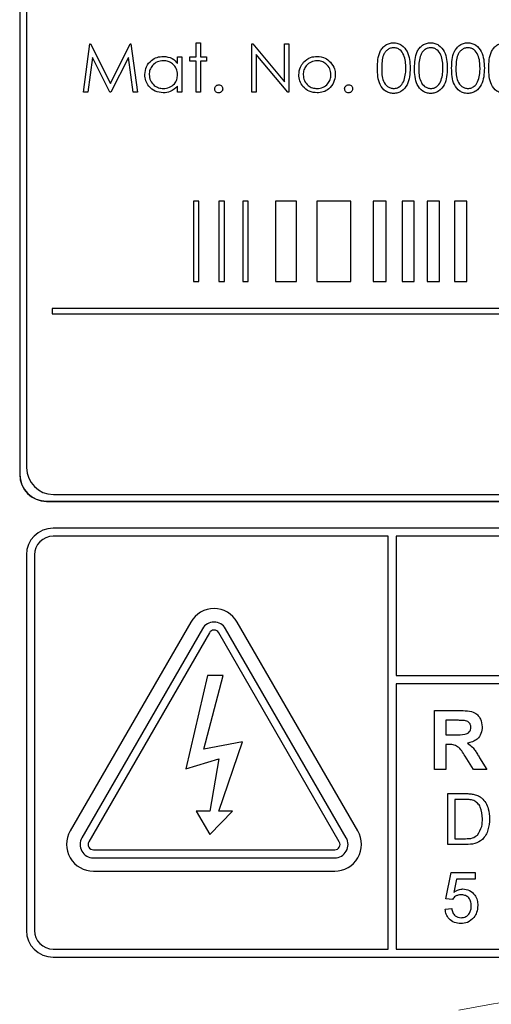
# Paper-space layout 'Blatt3' of a CAD drawing. Header units: millimetres. Extents: x 5 to 418, y 2 to 292.
# Tile 25 of 55: x 110.42 to 114.82, y 177.58 to 186.76. Entities that reach past the tile are written whole.
import ezdxf

# ---------------------------------------------------------------- set-up
doc = ezdxf.new("R2010")
doc.units = ezdxf.units.MM

psp = doc.layouts.new('Blatt3')

# ---------------------------------------------------------------- linework, layer by layer
at = {"color": 7, "linetype": 'Continuous', "lineweight": 25}
for p, q in [((110.4168, 192.6401), (110.4168, 182.5151)), ((110.4185, 192.6401), (110.4185, 182.5151)), ((110.481, 192.5793), (110.481, 182.5793)), ((111.0122, 186.0797), (111.0716, 186.5297)), ((111.0716, 186.5297), (111.0774, 186.5297)), ((111.0774, 186.5297), (111.2632, 186.1604)), ((111.2632, 186.1604), (111.4485, 186.5297)), ((111.4485, 186.5297), (111.4544, 186.5297)), ((111.4544, 186.5297), (111.5142, 186.0797)), ((112.0622, 186.5412), (112.1026, 186.5412)), ((112.0622, 186.4085), (112.0622, 186.5412)), ((112.1026, 186.5412), (112.1026, 186.4085)), ((112.5815, 186.5297), (112.5899, 186.5297)), ((112.5815, 186.0797), (112.5815, 186.5297)), ((112.5899, 186.5297), (112.8872, 186.1755)), ((112.8872, 186.1755), (112.8872, 186.5297)), ((112.8872, 186.5297), (112.9276, 186.5297)), ((112.9276, 186.5297), (112.9276, 186.0797)), ((111.0959, 186.4042), (111.0529, 186.0797)), ((111.259, 186.0797), (111.0959, 186.4042)), ((111.4305, 186.4035), (111.2681, 186.0797)), ((111.4736, 186.0797), (111.4305, 186.4035)), ((111.8892, 186.3477), (111.8892, 186.4085)), ((111.8892, 186.4085), (111.9295, 186.4085)), ((111.9295, 186.4085), (111.9295, 186.0797)), ((112.0045, 186.3681), (112.0045, 186.4085)), ((112.0045, 186.4085), (112.0622, 186.4085)), ((112.0622, 186.3681), (112.0045, 186.3681)), ((112.0622, 186.0797), (112.0622, 186.3681)), ((112.1026, 186.4085), (112.1603, 186.4085)), ((112.1603, 186.3681), (112.1026, 186.3681)), ((112.1026, 186.3681), (112.1026, 186.0797)), ((112.1603, 186.4085), (112.1603, 186.3681)), ((112.6218, 186.433), (112.6218, 186.0797)), ((112.9184, 186.0797), (112.6218, 186.433)), ((111.8892, 186.0797), (111.8892, 186.1365)), ((111.0529, 186.0797), (111.0122, 186.0797)), ((111.2681, 186.0797), (111.259, 186.0797)), ((111.5142, 186.0797), (111.4736, 186.0797)), ((111.9295, 186.0797), (111.8892, 186.0797)), ((112.1026, 186.0797), (112.0622, 186.0797)), ((112.6218, 186.0797), (112.5815, 186.0797)), ((112.9276, 186.0797), (112.9184, 186.0797)), ((112.0874, 185.0635), (112.0374, 185.0635)), ((112.0374, 185.0635), (112.0374, 184.3135)), ((112.0874, 184.3135), (112.0874, 185.0635)), ((112.2754, 185.0635), (112.2754, 184.3135)), ((112.3254, 185.0635), (112.2754, 185.0635)), ((112.3254, 184.3135), (112.3254, 185.0635)), ((112.5467, 185.0635), (112.4967, 185.0635)), ((112.4967, 185.0635), (112.4967, 184.3135)), ((112.5467, 184.3135), (112.5467, 185.0635)), ((112.9989, 185.0635), (112.8016, 185.0635)), ((112.8016, 185.0635), (112.8016, 184.3135)), ((112.9989, 184.3135), (112.9989, 185.0635)), ((113.5042, 185.0635), (113.1873, 185.0635)), ((113.1873, 185.0635), (113.1873, 184.3135)), ((113.5042, 184.3135), (113.5042, 185.0635)), ((113.8331, 185.0635), (113.7135, 185.0635)), ((113.7135, 185.0635), (113.7135, 184.3135)), ((113.8331, 184.3135), (113.8331, 185.0635)), ((114.0969, 185.0635), (113.9824, 185.0635)), ((113.9824, 185.0635), (113.9824, 184.3135)), ((114.0969, 184.3135), (114.0969, 185.0635)), ((114.3324, 185.0635), (114.218, 185.0635)), ((114.218, 185.0635), (114.218, 184.3135)), ((114.3324, 184.3135), (114.3324, 185.0635)), ((114.5866, 185.0635), (114.4721, 185.0635)), ((114.4721, 185.0635), (114.4721, 184.3135)), ((114.5866, 184.3135), (114.5866, 185.0635)), ((112.0374, 184.3135), (112.0874, 184.3135)), ((112.2754, 184.3135), (112.3254, 184.3135)), ((112.4967, 184.3135), (112.5467, 184.3135)), ((112.8016, 184.3135), (112.9989, 184.3135)), ((113.1873, 184.3135), (113.5042, 184.3135)), ((113.7135, 184.3135), (113.8331, 184.3135)), ((113.9824, 184.3135), (114.0969, 184.3135)), ((114.218, 184.3135), (114.3324, 184.3135)), ((114.4721, 184.3135), (114.5866, 184.3135)), ((123.0044, 184.0635), (110.721, 184.0635)), ((110.721, 184.0635), (110.721, 184.0135)), ((110.721, 184.0135), (123.0044, 184.0135)), ((110.731, 182.3293), (123.231, 182.3293)), ((110.6668, 182.2668), (123.2918, 182.2668)), ((110.6668, 182.2651), (123.2918, 182.2651)), ((123.2293, 182.0151), (110.7293, 182.0151)), ((113.8543, 181.9401), (110.7293, 181.9401)), ((113.8543, 178.0901), (113.8543, 181.9401)), ((113.9293, 181.9401), (113.9293, 180.6402)), ((123.2293, 181.9401), (113.9293, 181.9401)), ((110.4793, 181.7651), (110.4793, 178.2651)), ((110.5543, 181.7651), (110.5543, 178.2651)), ((112.0128, 181.1401), (110.8878, 179.1915)), ((113.5708, 179.1915), (112.4458, 181.1401)), ((112.121, 181.0776), (110.996, 179.129)), ((113.4625, 179.129), (112.3375, 181.0776)), ((112.186, 181.0401), (111.061, 179.0915)), ((113.3976, 179.0915), (112.2726, 181.0401)), ((112.1668, 180.6401), (111.9664, 179.7703)), ((112.1352, 179.9541), (112.3156, 180.6401)), ((112.3156, 180.6401), (112.1668, 180.6401)), ((113.9293, 180.6402), (123.4043, 180.6402)), ((113.9293, 180.5652), (113.9293, 178.0901)), ((123.4043, 180.5652), (113.9293, 180.5652)), ((114.2857, 180.3151), (114.5165, 180.3151)), ((114.2857, 179.7651), (114.2857, 180.3151)), ((114.4814, 180.2234), (114.3915, 180.2234)), ((114.3915, 180.2234), (114.3915, 180.0894)), ((114.3915, 180.0894), (114.4766, 180.0894)), ((112.4953, 180.0216), (112.1352, 179.9541)), ((112.2726, 179.3764), (112.4953, 180.0216)), ((114.4152, 179.9978), (114.3915, 179.9978)), ((114.3915, 179.9978), (114.3915, 179.7651)), ((111.9664, 179.7703), (112.2726, 179.864)), ((112.2726, 179.864), (112.1907, 179.3764)), ((114.6486, 179.7651), (114.5704, 179.8899)), ((114.7056, 179.8739), (114.7722, 179.7651)), ((114.3915, 179.7651), (114.2857, 179.7651)), ((114.7722, 179.7651), (114.6486, 179.7651)), ((114.4091, 179.5401), (114.5715, 179.5401)), ((114.4091, 179.0651), (114.4091, 179.5401)), ((114.4761, 179.4853), (114.4761, 179.1199)), ((114.5724, 179.4853), (114.4761, 179.4853)), ((112.0615, 179.3764), (112.1907, 179.1588)), ((112.1907, 179.3764), (112.0615, 179.3764)), ((112.1907, 179.1588), (112.4017, 179.3764)), ((112.4017, 179.3764), (112.2726, 179.3764)), ((114.4761, 179.1199), (114.574, 179.1199)), ((114.5792, 179.0651), (114.4091, 179.0651)), ((111.1043, 179.0165), (113.3543, 179.0165)), ((111.1043, 178.9415), (113.3543, 178.9415)), ((111.1043, 178.8165), (113.3543, 178.8165)), ((114.3908, 178.5596), (114.4395, 178.8032)), ((114.4395, 178.8032), (114.6649, 178.8032)), ((114.6649, 178.8032), (114.6649, 178.7423)), ((114.4893, 178.7423), (114.4651, 178.6193)), ((114.6649, 178.7423), (114.4893, 178.7423)), ((114.4517, 178.5535), (114.3908, 178.5596)), ((114.3847, 178.4622), (114.4456, 178.4683)), ((110.7293, 178.0901), (113.8543, 178.0901)), ((110.7293, 178.0151), (123.2293, 178.0151)), ((113.9293, 178.0901), (123.2293, 178.0901))]:
    psp.add_line(p, q, dxfattribs=at)
at = {"color": 7, "linetype": 'Continuous', "lineweight": 18}
for p, q in [((110.4185, 182.5151), (110.4168, 182.5151)), ((110.6668, 182.2668), (110.6668, 182.2651))]:
    psp.add_line(p, q, dxfattribs=at)
at = {"color": 7, "linetype": 'Continuous', "lineweight": 25}
for centre, radius, start, end in [((110.6668, 182.5151), 0.25, 180, 270), ((110.6668, 182.5151), 0.2483, 180, 270), ((110.731, 182.5793), 0.25, 180, 270), ((110.7293, 181.7651), 0.25, 90, 180), ((110.7293, 181.7651), 0.175, 90, 180), ((112.2293, 181.0151), 0.25, 30, 150), ((112.2293, 181.0151), 0.125, 30, 150), ((112.2293, 181.0151), 0.05, 30, 150), ((111.1043, 179.0665), 0.25, 150, 270), ((111.1043, 179.0665), 0.125, 150, 270), ((113.3543, 179.0665), 0.25, 270, 30), ((113.3543, 179.0665), 0.125, 270, 30), ((111.1043, 179.0665), 0.05, 150, 270), ((113.3543, 179.0665), 0.05, 270, 30), ((110.7293, 178.2651), 0.25, 180, 270), ((110.7293, 178.2651), 0.175, 180, 270)]:
    psp.add_arc(centre, radius, start, end, dxfattribs=at)
at = {"color": 7, "linetype": 'Continuous', "lineweight": 18}
psp.add_arc((116.9793, 165.0151), 12.7457, 78.83718, 101.16282, dxfattribs=at)
at = {"color": 7, "linetype": 'Continuous', "lineweight": 25}
for points, knots in [([(113.7526, 186.3045), (113.7544, 186.3582), (113.7565, 186.4255), (113.7985, 186.4931), (113.8277, 186.5199), (113.8636, 186.538), (113.8899, 186.5401), (113.9031, 186.5412)], [0, 0, 0, 0, 0.498702, 0.624177, 0.749467, 0.874745, 1, 1, 1, 1]), ([(113.9044, 186.4951), (113.8941, 186.494), (113.8735, 186.492), (113.8461, 186.4761), (113.8243, 186.454), (113.7945, 186.3992), (113.7937, 186.3467), (113.793, 186.3047)], [0, 0, 0, 0, 0.125139, 0.250418, 0.375519, 0.500847, 1, 1, 1, 1]), ([(113.9031, 186.5412), (113.9163, 186.5401), (113.9428, 186.538), (113.9911, 186.5145), (114.0519, 186.4395), (114.0558, 186.3585), (114.0584, 186.3045)], [0, 0, 0, 0, 0.1256, 0.251197, 0.500581, 1, 1, 1, 1]), ([(114.018, 186.3047), (114.0163, 186.3464), (114.0138, 186.409), (113.9717, 186.4709), (113.9353, 186.4918), (113.9147, 186.494), (113.9044, 186.4951)], [0, 0, 0, 0, 0.500072, 0.749021, 0.874598, 1, 1, 1, 1]), ([(114.0988, 186.3045), (114.1005, 186.3582), (114.1027, 186.4255), (114.1446, 186.4931), (114.1738, 186.5199), (114.2098, 186.538), (114.2361, 186.5401), (114.2492, 186.5412)], [0, 0, 0, 0, 0.498702, 0.624177, 0.749467, 0.874745, 1, 1, 1, 1]), ([(114.2506, 186.4951), (114.2403, 186.494), (114.2196, 186.492), (114.1923, 186.4761), (114.1704, 186.454), (114.1406, 186.3992), (114.1398, 186.3467), (114.1392, 186.3047)], [0, 0, 0, 0, 0.125139, 0.250418, 0.375519, 0.500847, 1, 1, 1, 1]), ([(114.2492, 186.5412), (114.2625, 186.5401), (114.289, 186.538), (114.3372, 186.5145), (114.3981, 186.4395), (114.402, 186.3585), (114.4045, 186.3045)], [0, 0, 0, 0, 0.1256, 0.251197, 0.500581, 1, 1, 1, 1]), ([(114.3642, 186.3047), (114.3625, 186.3464), (114.36, 186.409), (114.3179, 186.4709), (114.2815, 186.4918), (114.2609, 186.494), (114.2506, 186.4951)], [0, 0, 0, 0, 0.500072, 0.749021, 0.874598, 1, 1, 1, 1]), ([(114.4449, 186.3045), (114.4467, 186.3582), (114.4488, 186.4255), (114.4908, 186.4931), (114.52, 186.5199), (114.5559, 186.538), (114.5822, 186.5401), (114.5954, 186.5412)], [0, 0, 0, 0, 0.498702, 0.6241765, 0.7494675, 0.8747453, 1, 1, 1, 1]), ([(114.5967, 186.4951), (114.5864, 186.494), (114.5658, 186.492), (114.5384, 186.4761), (114.5166, 186.454), (114.4868, 186.3992), (114.486, 186.3467), (114.4853, 186.3047)], [0, 0, 0, 0, 0.125139, 0.250418, 0.375519, 0.500847, 1, 1, 1, 1]), ([(114.5954, 186.5412), (114.6086, 186.5401), (114.6351, 186.538), (114.6834, 186.5145), (114.7442, 186.4395), (114.7481, 186.3585), (114.7507, 186.3045)], [0, 0, 0, 0, 0.1256, 0.251197, 0.500581, 1, 1, 1, 1]), ([(114.7103, 186.3047), (114.7086, 186.3464), (114.7061, 186.409), (114.664, 186.4709), (114.6276, 186.4918), (114.607, 186.494), (114.5967, 186.4951)], [0, 0, 0, 0, 0.500072, 0.749021, 0.874598, 1, 1, 1, 1]), ([(114.7911, 186.3045), (114.7928, 186.3582), (114.795, 186.4255), (114.8369, 186.4931), (114.8661, 186.5199), (114.9021, 186.538), (114.9284, 186.5401), (114.9415, 186.5412)], [0, 0, 0, 0, 0.498702, 0.624177, 0.749467, 0.874745, 1, 1, 1, 1]), ([(111.5834, 186.245), (111.5865, 186.2702), (111.5928, 186.3206), (111.6404, 186.3755), (111.6967, 186.4092), (111.7363, 186.4126), (111.7561, 186.4143)], [0, 0, 0, 0, 0.279413, 0.559191, 0.779548, 1, 1, 1, 1]), ([(111.7566, 186.3739), (111.7374, 186.3717), (111.6988, 186.3672), (111.655, 186.3329), (111.6287, 186.2899), (111.6254, 186.2597), (111.6238, 186.2445)], [0, 0, 0, 0, 0.279767, 0.559291, 0.779719, 1, 1, 1, 1]), ([(111.7561, 186.4143), (111.7858, 186.4109), (111.8389, 186.4049), (111.8738, 186.3652), (111.8892, 186.3477)], [0, 0, 0, 0, 0.559062, 1, 1, 1, 1]), ([(111.8892, 186.2434), (111.887, 186.2629), (111.8827, 186.3019), (111.8463, 186.3448), (111.8025, 186.3703), (111.7719, 186.3727), (111.7566, 186.3739)], [0, 0, 0, 0, 0.27966, 0.55921, 0.779487, 1, 1, 1, 1]), ([(113.1901, 186.3739), (113.1709, 186.3716), (113.1325, 186.3669), (113.0904, 186.3309), (113.0642, 186.2882), (113.0616, 186.258), (113.0603, 186.2429)], [0, 0, 0, 0, 0.2794842, 0.5592561, 0.7795472, 1, 1, 1, 1]), ([(113.065, 186.3598), (113.0853, 186.3775), (113.1217, 186.409), (113.1693, 186.4127), (113.1903, 186.4143)], [0, 0, 0, 0, 0.55888, 1, 1, 1, 1]), ([(113.3199, 186.2429), (113.3177, 186.2622), (113.3133, 186.3006), (113.2777, 186.343), (113.2354, 186.3697), (113.2052, 186.3725), (113.1901, 186.3739)], [0, 0, 0, 0, 0.2795862, 0.5593981, 0.7796526, 1, 1, 1, 1]), ([(113.1903, 186.4143), (113.217, 186.4115), (113.2647, 186.4065), (113.2998, 186.3743), (113.3152, 186.3601)], [0, 0, 0, 0, 0.559182, 1, 1, 1, 1]), ([(113.0199, 186.2432), (113.0223, 186.2674), (113.0266, 186.3108), (113.0532, 186.3448), (113.065, 186.3598)], [0, 0, 0, 0, 0.559285, 1, 1, 1, 1]), ([(113.3152, 186.3601), (113.3298, 186.3405), (113.3558, 186.3055), (113.3589, 186.2622), (113.3603, 186.2432)], [0, 0, 0, 0, 0.559216, 1, 1, 1, 1]), ([(113.9031, 186.0681), (113.8899, 186.0692), (113.8637, 186.0713), (113.8159, 186.0949), (113.7568, 186.1705), (113.7543, 186.2509), (113.7526, 186.3045)], [0, 0, 0, 0, 0.1255507, 0.25109, 0.5002501, 1, 1, 1, 1]), ([(113.793, 186.3047), (113.7933, 186.2626), (113.7938, 186.1996), (113.837, 186.1382), (113.8735, 186.1176), (113.8941, 186.1154), (113.9044, 186.1143)], [0, 0, 0, 0, 0.500291, 0.749086, 0.874606, 1, 1, 1, 1]), ([(114.0584, 186.3045), (114.0559, 186.2505), (114.0521, 186.1695), (113.9909, 186.0949), (113.9428, 186.0713), (113.9163, 186.0692), (113.9031, 186.0681)], [0, 0, 0, 0, 0.499407, 0.748743, 0.874372, 1, 1, 1, 1]), ([(114.001, 186.1915), (114.0067, 186.2123), (114.0169, 186.2493), (114.0177, 186.2878), (114.018, 186.3047)], [0, 0, 0, 0, 0.559599, 1, 1, 1, 1]), ([(114.2492, 186.0681), (114.2361, 186.0692), (114.2098, 186.0713), (114.162, 186.0949), (114.1029, 186.1705), (114.1004, 186.2509), (114.0988, 186.3045)], [0, 0, 0, 0, 0.1255507, 0.25109, 0.5002501, 1, 1, 1, 1]), ([(114.1392, 186.3047), (114.1395, 186.2626), (114.14, 186.1996), (114.1832, 186.1382), (114.2197, 186.1176), (114.2403, 186.1154), (114.2506, 186.1143)], [0, 0, 0, 0, 0.500291, 0.749086, 0.874606, 1, 1, 1, 1]), ([(114.4045, 186.3045), (114.402, 186.2505), (114.3983, 186.1695), (114.3371, 186.0949), (114.2889, 186.0713), (114.2625, 186.0692), (114.2492, 186.0681)], [0, 0, 0, 0, 0.499407, 0.748743, 0.874372, 1, 1, 1, 1]), ([(114.3471, 186.1915), (114.3529, 186.2123), (114.3631, 186.2493), (114.3638, 186.2878), (114.3642, 186.3047)], [0, 0, 0, 0, 0.559599, 1, 1, 1, 1]), ([(114.5954, 186.0681), (114.5822, 186.0692), (114.556, 186.0713), (114.5082, 186.0949), (114.4491, 186.1705), (114.4466, 186.2509), (114.4449, 186.3045)], [0, 0, 0, 0, 0.1255507, 0.25109, 0.5002501, 1, 1, 1, 1]), ([(114.4853, 186.3047), (114.4856, 186.2626), (114.4861, 186.1996), (114.5293, 186.1382), (114.5658, 186.1176), (114.5864, 186.1154), (114.5967, 186.1143)], [0, 0, 0, 0, 0.500291, 0.749086, 0.874606, 1, 1, 1, 1]), ([(114.7507, 186.3045), (114.7482, 186.2505), (114.7444, 186.1695), (114.6832, 186.0949), (114.6351, 186.0713), (114.6086, 186.0692), (114.5954, 186.0681)], [0, 0, 0, 0, 0.499407, 0.748743, 0.874372, 1, 1, 1, 1]), ([(114.6933, 186.1915), (114.699, 186.2123), (114.7093, 186.2493), (114.71, 186.2878), (114.7103, 186.3047)], [0, 0, 0, 0, 0.559599, 1, 1, 1, 1]), ([(114.9415, 186.0681), (114.9284, 186.0692), (114.9021, 186.0713), (114.8543, 186.0949), (114.7952, 186.1705), (114.7927, 186.2509), (114.7911, 186.3045)], [0, 0, 0, 0, 0.125551, 0.25109, 0.50025, 1, 1, 1, 1]), ([(111.7548, 186.0739), (111.7296, 186.0769), (111.679, 186.0828), (111.6231, 186.1293), (111.5885, 186.1854), (111.5851, 186.2251), (111.5834, 186.245)], [0, 0, 0, 0, 0.279573, 0.559333, 0.779589, 1, 1, 1, 1]), ([(111.6238, 186.2445), (111.6265, 186.2253), (111.6319, 186.1869), (111.6674, 186.144), (111.7109, 186.1187), (111.7411, 186.1158), (111.7563, 186.1143)], [0, 0, 0, 0, 0.279429, 0.559146, 0.77957, 1, 1, 1, 1]), ([(111.7563, 186.1143), (111.7756, 186.1166), (111.8141, 186.1213), (111.859, 186.1542), (111.8852, 186.1978), (111.8878, 186.2282), (111.8892, 186.2434)], [0, 0, 0, 0, 0.279822, 0.559387, 0.779603, 1, 1, 1, 1]), ([(113.1903, 186.0739), (113.1651, 186.0764), (113.1147, 186.0815), (113.0593, 186.1282), (113.0254, 186.184), (113.0217, 186.2235), (113.0199, 186.2432)], [0, 0, 0, 0, 0.279776, 0.559179, 0.779592, 1, 1, 1, 1]), ([(113.0603, 186.2429), (113.0627, 186.2239), (113.0675, 186.1859), (113.1019, 186.1428), (113.1452, 186.1183), (113.1752, 186.1156), (113.1901, 186.1143)], [0, 0, 0, 0, 0.279618, 0.559167, 0.779512, 1, 1, 1, 1]), ([(113.1901, 186.1143), (113.2092, 186.1165), (113.2473, 186.1208), (113.2904, 186.1551), (113.3155, 186.198), (113.3185, 186.228), (113.3199, 186.2429)], [0, 0, 0, 0, 0.279745, 0.559113, 0.779606, 1, 1, 1, 1]), ([(113.3603, 186.2432), (113.3572, 186.2182), (113.351, 186.1682), (113.3057, 186.112), (113.2494, 186.0784), (113.21, 186.0754), (113.1903, 186.0739)], [0, 0, 0, 0, 0.279521, 0.559381, 0.779507, 1, 1, 1, 1]), ([(113.9044, 186.1143), (113.9167, 186.1158), (113.9413, 186.1189), (113.9793, 186.1446), (113.9928, 186.1737), (114.001, 186.1915)], [0, 0, 0, 0, 0.280257, 0.560781, 1, 1, 1, 1]), ([(114.2506, 186.1143), (114.2629, 186.1158), (114.2875, 186.1189), (114.3254, 186.1446), (114.3389, 186.1737), (114.3471, 186.1915)], [0, 0, 0, 0, 0.280257, 0.560781, 1, 1, 1, 1]), ([(114.5967, 186.1143), (114.609, 186.1158), (114.6336, 186.1189), (114.6716, 186.1446), (114.6851, 186.1737), (114.6933, 186.1915)], [0, 0, 0, 0, 0.280257, 0.560781, 1, 1, 1, 1]), ([(111.8892, 186.1365), (111.8679, 186.1163), (111.8297, 186.0801), (111.7778, 186.0758), (111.7548, 186.0739)], [0, 0, 0, 0, 0.558763, 1, 1, 1, 1]), ([(112.2353, 186.1114), (112.236, 186.1169), (112.2373, 186.128), (112.2475, 186.1402), (112.2598, 186.1478), (112.2685, 186.1485), (112.2728, 186.1489)], [0, 0, 0, 0, 0.279576, 0.559284, 0.779552, 1, 1, 1, 1]), ([(112.2728, 186.0739), (112.2673, 186.0746), (112.2563, 186.0759), (112.2441, 186.0861), (112.2365, 186.0984), (112.2357, 186.1071), (112.2353, 186.1114)], [0, 0, 0, 0, 0.279581, 0.559143, 0.779575, 1, 1, 1, 1]), ([(112.2728, 186.1489), (112.2784, 186.1483), (112.2895, 186.147), (112.3016, 186.1367), (112.3093, 186.1245), (112.31, 186.1158), (112.3103, 186.1114)], [0, 0, 0, 0, 0.279602, 0.559212, 0.779475, 1, 1, 1, 1]), ([(112.3103, 186.1114), (112.3097, 186.1059), (112.3083, 186.0948), (112.2981, 186.0826), (112.2858, 186.0751), (112.2772, 186.0743), (112.2728, 186.0739)], [0, 0, 0, 0, 0.2794691, 0.5593578, 0.7796739, 1, 1, 1, 1]), ([(113.4468, 186.1114), (113.4475, 186.1169), (113.4488, 186.128), (113.459, 186.1402), (113.4713, 186.1478), (113.48, 186.1485), (113.4843, 186.1489)], [0, 0, 0, 0, 0.2795762, 0.5592837, 0.7795524, 1, 1, 1, 1]), ([(113.4843, 186.0739), (113.4788, 186.0746), (113.4678, 186.0759), (113.4556, 186.0861), (113.4481, 186.0984), (113.4473, 186.1071), (113.4468, 186.1114)], [0, 0, 0, 0, 0.279581, 0.559143, 0.779575, 1, 1, 1, 1]), ([(113.4843, 186.1489), (113.4899, 186.1483), (113.501, 186.147), (113.5131, 186.1367), (113.5208, 186.1245), (113.5215, 186.1158), (113.5218, 186.1114)], [0, 0, 0, 0, 0.279602, 0.559212, 0.779475, 1, 1, 1, 1]), ([(113.5218, 186.1114), (113.5212, 186.1059), (113.5199, 186.0948), (113.5096, 186.0826), (113.4974, 186.0751), (113.4887, 186.0743), (113.4843, 186.0739)], [0, 0, 0, 0, 0.279469, 0.559358, 0.779674, 1, 1, 1, 1]), ([(114.5165, 180.3151), (114.5415, 180.3147), (114.5913, 180.3139), (114.655, 180.3007), (114.6938, 180.2678), (114.7224, 180.2258), (114.7269, 180.1879), (114.7299, 180.1627)], [0, 0, 0, 0, 0.251138, 0.500538, 0.625743, 0.751054, 1, 1, 1, 1]), ([(114.5654, 180.2216), (114.5498, 180.2223), (114.5217, 180.2235), (114.4937, 180.2234), (114.4814, 180.2234)], [0, 0, 0, 0, 0.559921, 1, 1, 1, 1]), ([(114.6242, 180.1578), (114.6234, 180.1668), (114.6219, 180.1847), (114.6018, 180.2119), (114.5792, 180.2179), (114.5654, 180.2216)], [0, 0, 0, 0, 0.281084, 0.561281, 1, 1, 1, 1]), ([(114.4766, 180.0894), (114.5078, 180.0884), (114.5467, 180.087), (114.5921, 180.0991), (114.6109, 180.1137), (114.6227, 180.1345), (114.6237, 180.1501), (114.6242, 180.1578)], [0, 0, 0, 0, 0.500908, 0.625718, 0.750365, 0.875021, 1, 1, 1, 1]), ([(114.7299, 180.1627), (114.7281, 180.1414), (114.7245, 180.099), (114.6887, 180.0489), (114.6409, 180.0213), (114.6083, 180.0147), (114.592, 180.0114)], [0, 0, 0, 0, 0.279943, 0.558974, 0.779184, 1, 1, 1, 1]), ([(114.5704, 179.8899), (114.5506, 179.9233), (114.523, 179.9696), (114.4597, 179.9982), (114.4301, 179.9979), (114.4152, 179.9978)], [0, 0, 0, 0, 0.560986, 0.779305, 1, 1, 1, 1]), ([(114.592, 180.0114), (114.6088, 179.9995), (114.6364, 179.9798), (114.6646, 179.9419), (114.6859, 179.9084), (114.699, 179.8854), (114.7056, 179.8739)], [0, 0, 0, 0, 0.339561, 0.559573, 0.779778, 1, 1, 1, 1]), ([(114.5715, 179.5401), (114.5873, 179.54), (114.6155, 179.5399), (114.6432, 179.5352), (114.6554, 179.5332)], [0, 0, 0, 0, 0.560174, 1, 1, 1, 1]), ([(114.6509, 179.4755), (114.6364, 179.479), (114.6106, 179.4853), (114.5841, 179.4853), (114.5724, 179.4853)], [0, 0, 0, 0, 0.559255, 1, 1, 1, 1]), ([(114.6554, 179.5332), (114.6695, 179.5292), (114.6946, 179.522), (114.7154, 179.5062), (114.7245, 179.4992)], [0, 0, 0, 0, 0.559847, 1, 1, 1, 1]), ([(114.7245, 179.4992), (114.7385, 179.4848), (114.7664, 179.4558), (114.7935, 179.388), (114.7968, 179.3366), (114.7988, 179.3051)], [0, 0, 0, 0, 0.279769, 0.559929, 1, 1, 1, 1]), ([(114.7318, 179.3062), (114.7297, 179.3439), (114.7267, 179.3964), (114.6888, 179.4531), (114.6635, 179.468), (114.6509, 179.4755)], [0, 0, 0, 0, 0.55915, 0.78004, 1, 1, 1, 1]), ([(114.7988, 179.3051), (114.7964, 179.2704), (114.7917, 179.2013), (114.7433, 179.1119), (114.6613, 179.0684), (114.6066, 179.0662), (114.5792, 179.0651)], [0, 0, 0, 0, 0.28084, 0.559952, 0.779068, 1, 1, 1, 1]), ([(114.6862, 179.1535), (114.7021, 179.1798), (114.7306, 179.227), (114.7315, 179.2819), (114.7318, 179.3062)], [0, 0, 0, 0, 0.557452, 1, 1, 1, 1]), ([(114.574, 179.1199), (114.5971, 179.1199), (114.6381, 179.1199), (114.6715, 179.1432), (114.6862, 179.1535)], [0, 0, 0, 0, 0.561861, 1, 1, 1, 1]), ([(114.533, 178.5961), (114.524, 178.5957), (114.5061, 178.5948), (114.4757, 178.5823), (114.4608, 178.5644), (114.4517, 178.5535)], [0, 0, 0, 0, 0.280925, 0.561161, 1, 1, 1, 1]), ([(114.4651, 178.6193), (114.4796, 178.6292), (114.5053, 178.6468), (114.5362, 178.6497), (114.5498, 178.651)], [0, 0, 0, 0, 0.559939, 1, 1, 1, 1]), ([(114.6283, 178.4936), (114.6274, 178.5085), (114.6254, 178.5382), (114.6029, 178.5754), (114.5681, 178.5941), (114.5447, 178.5955), (114.533, 178.5961)], [0, 0, 0, 0, 0.2806528, 0.559595, 0.7792903, 1, 1, 1, 1]), ([(114.5498, 178.651), (114.5716, 178.6481), (114.6151, 178.6425), (114.6611, 178.599), (114.6859, 178.5484), (114.6881, 178.5143), (114.6892, 178.4972)], [0, 0, 0, 0, 0.27917, 0.558797, 0.779169, 1, 1, 1, 1]), ([(114.5327, 178.383), (114.5483, 178.3846), (114.5794, 178.3879), (114.6116, 178.4201), (114.6264, 178.4572), (114.6277, 178.4814), (114.6283, 178.4936)], [0, 0, 0, 0, 0.279539, 0.558252, 0.778884, 1, 1, 1, 1]), ([(114.6892, 178.4972), (114.6876, 178.4746), (114.6846, 178.4343), (114.6626, 178.4007), (114.6529, 178.3859)], [0, 0, 0, 0, 0.559726, 1, 1, 1, 1]), ([(114.5323, 178.3282), (114.5115, 178.3299), (114.47, 178.3333), (114.4213, 178.3682), (114.3925, 178.4139), (114.3873, 178.4461), (114.3847, 178.4622)], [0, 0, 0, 0, 0.28007, 0.559249, 0.779432, 1, 1, 1, 1]), ([(114.4456, 178.4683), (114.4482, 178.4559), (114.4532, 178.4312), (114.4737, 178.4011), (114.5029, 178.385), (114.5228, 178.3837), (114.5327, 178.383)], [0, 0, 0, 0, 0.280714, 0.559926, 0.779622, 1, 1, 1, 1]), ([(114.6529, 178.3859), (114.634, 178.3671), (114.6002, 178.3335), (114.5531, 178.3298), (114.5323, 178.3282)], [0, 0, 0, 0, 0.558485, 1, 1, 1, 1])]:
    psp.add_open_spline(points, degree=3, knots=knots, dxfattribs=at)

doc.saveas('drawing.dxf')
